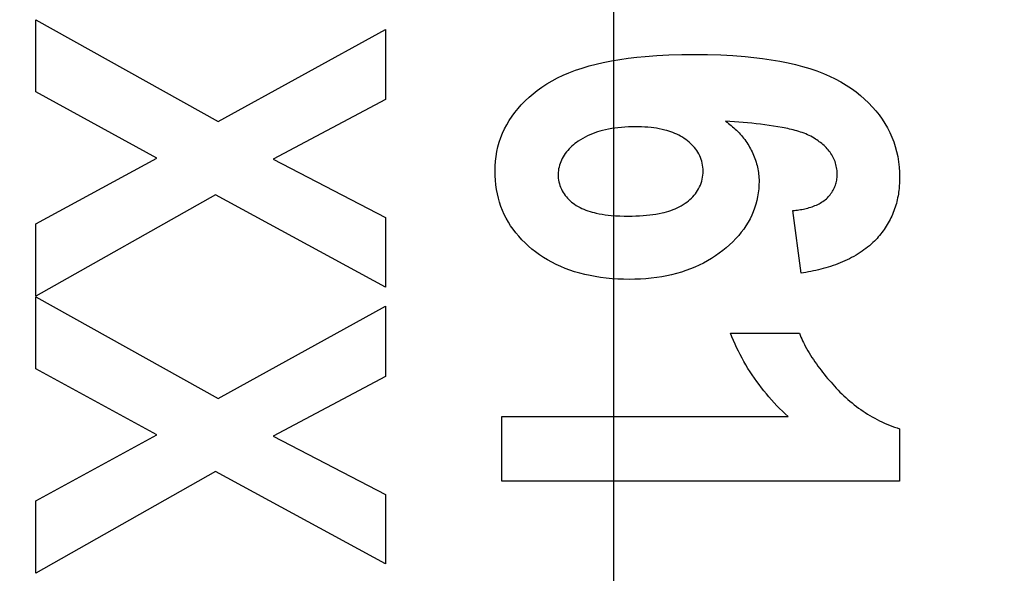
# Model space of a CAD drawing. Header units: millimetres. Extents: x 0 to 770, y -15 to 420.
# Tile 59 of 116: x 398.571 to 399.275, y 264.083 to 264.479. Entities that reach past the tile are written whole.
import ezdxf

# ---------------------------------------------------------------- set-up
doc = ezdxf.new("R2010")
doc.units = ezdxf.units.MM
doc.header["$LTSCALE"] = 32.67
doc.linetypes.add('PHANTOM', pattern=[0.8, 0.45, -0.05, 0.1, -0.05, 0.1, -0.05])
doc.layers.get('0').update_dxf_attribs({"linetype": 'CONTINUOUS'})
doc.layers.add('CRV2', color=7, linetype='CONTINUOUS')
doc.layers.add('DRIV_DIM', color=7, linetype='CONTINUOUS')
doc.styles.get("Standard").update_dxf_attribs({"font": 'txt', "width": 0.8})
doc.dimstyles.new('DIMSTYLE_10', dxfattribs={"dimtxt": 3.8, "dimasz": 1.8, "dimexe": 2, "dimexo": 1.5, "dimgap": 0.95, "dimtad": 1, "dimdec": 3, "dimlfac": 12, "dimdsep": 46, "dimtxsty": 'STANDARD', "dimblk": 'OPEN', "dimblk1": 'OPEN', "dimblk2": 'OPEN', "dimcen": 0.09, "dimadec": 0, "dimazin": 0, "dimtp": 0.001, "dimtm": 0.001, "dimtfac": 1, "dimtdec": 3, "dimtofl": 0, "dimtmove": 0, "dimatfit": 3, "dimldrblk": 'OPEN', "dimfxl": 1, "dimtolj": 1, "dimarcsym": 0})

# ---------------------------------------------------------------- blocks, each defined once
blk = doc.blocks.new('_OPEN')
at = {"color": 0, "linetype": 'BYBLOCK'}
for p, q in [((0, 0), (-1, 0.34202)), ((-1, -0.34202), (0, 0)), ((-1, 0), (0, 0))]:
    blk.add_line(p, q, dxfattribs=at)
blk = doc.blocks.new('*D49')
at = {"layer": 'DRIV_DIM', "color": 2, "linetype": 'CONTINUOUS'}
for p, q in [((382.74669, 291.5991), (468.16764, 291.5991)), ((466.16764, 291.5991), (466.16764, 274.93243)), ((466.16764, 258.26576), (466.16764, 274.93243)), ((437.04979, 258.26576), (468.16764, 258.26576))]:
    blk.add_line(p, q, dxfattribs=at)
at = {"layer": 'DRIV_DIM', "color": 2, "linetype": 'CONTINUOUS', "xscale": 1.8, "yscale": 1.8, "zscale": 1.8}
for p, rotation in [((466.16764, 291.5991), 90), ((466.16764, 258.26576), 270)]:
    blk.add_blockref('_OPEN', p, dxfattribs=dict(at, rotation=rotation))

msp = doc.modelspace()

# ---------------------------------------------------------------- linework, layer by layer
at = {"color": 6, "linetype": 'CONTINUOUS'}
msp.add_line((398.995481, 266.247954), (398.995481, 262.116908), dxfattribs=at)
at = {"color": 7, "linetype": 'CONTINUOUS', "true_color": 0x2a4972}
for p, q in [((398.58242, 264.479191), (398.712824, 264.406564)), ((398.58242, 264.427711), (398.58242, 264.479191)), ((398.712824, 264.406564), (398.832297, 264.472396)), ((398.832297, 264.472396), (398.832297, 264.42222)), ((398.668845, 264.380471), (398.58242, 264.427711)), ((398.832297, 264.42222), (398.752009, 264.379601)), ((398.58242, 264.333339), (398.668845, 264.380471)), ((398.752009, 264.379601), (398.832297, 264.337851)), ((398.710906, 264.354214), (398.58242, 264.281641)), ((398.832297, 264.288164), (398.710906, 264.354214)), ((398.832297, 264.337851), (398.832297, 264.288164)), ((399.129451, 264.298134), (399.123656, 264.342863)), ((398.58242, 264.281641), (398.58242, 264.333339)), ((398.58242, 264.281206), (398.712824, 264.208579)), ((398.58242, 264.229725), (398.58242, 264.281206)), ((398.712824, 264.208579), (398.832297, 264.274411)), ((398.832297, 264.274411), (398.832297, 264.224235)), ((399.079029, 264.255131), (399.128292, 264.255131)), ((398.668845, 264.182485), (398.58242, 264.229725)), ((398.832297, 264.224235), (398.752009, 264.181615)), ((398.915589, 264.195492), (399.120178, 264.195492)), ((398.915589, 264.149346), (398.915589, 264.195492)), ((398.58242, 264.135354), (398.668845, 264.182485)), ((399.199942, 264.186805), (399.199942, 264.149346)), ((398.752009, 264.181615), (398.832297, 264.139866)), ((398.710906, 264.156228), (398.58242, 264.083656)), ((398.832297, 264.090179), (398.710906, 264.156228)), ((399.199942, 264.149346), (398.915589, 264.149346)), ((398.58242, 264.083656), (398.58242, 264.135354)), ((398.832297, 264.139866), (398.832297, 264.090179))]:
    msp.add_line(p, q, dxfattribs=at)
for points in [[(398.910823, 264.374601), (398.911068, 264.378114), (398.911479, 264.38161), (398.912062, 264.38508), (398.912825, 264.388514), (398.913741, 264.391797), (398.914829, 264.395029), (398.916085, 264.398199), (398.917505, 264.401299), (398.919085, 264.404319), (398.920883, 264.407353), (398.922836, 264.410289), (398.924932, 264.413128), (398.927157, 264.415867), (398.929501, 264.418507), (398.932186, 264.421277), (398.934991, 264.423924), (398.93791, 264.426444), (398.940935, 264.428833), (398.944061, 264.431089), (398.947729, 264.433489), (398.951507, 264.435715), (398.955381, 264.437772), (398.95934, 264.439662), (398.96337, 264.44139), (398.968182, 264.44322), (398.973064, 264.44485), (398.978005, 264.446298), (398.982993, 264.447582), (398.988016, 264.448722), (398.993966, 264.449901), (398.999944, 264.450917), (399.005945, 264.451781), (399.011964, 264.452507), (399.017996, 264.453105), (399.026485, 264.453754), (399.034987, 264.454198), (399.044146, 264.454474), (399.05331, 264.454562), (399.062711, 264.45447), (399.072107, 264.454181), (399.080829, 264.453715), (399.089539, 264.453036), (399.095733, 264.45241), (399.101912, 264.451651), (399.108072, 264.450747), (399.114208, 264.449686), (399.120314, 264.448455), (399.125478, 264.447264), (399.130604, 264.445922), (399.135682, 264.444412), (399.140698, 264.442715), (399.145642, 264.440812), (399.149795, 264.439013), (399.153873, 264.437047), (399.157864, 264.434909), (399.161754, 264.432596), (399.16553, 264.430103), (399.168769, 264.427743), (399.171901, 264.425243), (399.17492, 264.422605), (399.177817, 264.419833), (399.180585, 264.416931), (399.183015, 264.414143), (399.185318, 264.411248), (399.187481, 264.40825), (399.189492, 264.40515), (399.191339, 264.40195), (399.192973, 264.398734), (399.194437, 264.395436), (399.19573, 264.392066), (399.196848, 264.388633), (399.197791, 264.38515), (399.198585, 264.381476), (399.199192, 264.377767), (399.199616, 264.374032), (399.199864, 264.37028), (399.199942, 264.366521), (399.199872, 264.363219), (399.199666, 264.359925)], [(399.047225, 264.39363), (399.045989, 264.394507), (399.044715, 264.395329), (399.043405, 264.396097), (399.042062, 264.396813), (399.040691, 264.397479), (399.039294, 264.398097), (399.037876, 264.398667), (399.036438, 264.399191), (399.034985, 264.399672), (399.03352, 264.40011), (399.032047, 264.400507), (399.030106, 264.400969), (399.028156, 264.401368), (399.026199, 264.401708), (399.024235, 264.401995), (399.022264, 264.402233), (399.02002, 264.402449), (399.01777, 264.402611), (399.015516, 264.402722), (399.013259, 264.402787), (399.011001, 264.40281), (399.008505, 264.402787), (399.00601, 264.402714), (399.003517, 264.402587), (399.001029, 264.402404), (398.998545, 264.402163), (398.996333, 264.401895), (398.994129, 264.401572), (398.991934, 264.40119), (398.989751, 264.400742), (398.987583, 264.400222), (398.985738, 264.399716), (398.983908, 264.399152), (398.982096, 264.398529), (398.980305, 264.397848), (398.978537, 264.397106), (398.976795, 264.396302), (398.975082, 264.395437), (398.9734, 264.394509), (398.971752, 264.393516), (398.970141, 264.392459), (398.968982, 264.39164), (398.967848, 264.390784), (398.966742, 264.389892), (398.965669, 264.388963), (398.964632, 264.387997), (398.963634, 264.386992), (398.962681, 264.385949), (398.961774, 264.384867), (398.960918, 264.383745), (398.960117, 264.382584), (398.959374, 264.381382), (398.958738, 264.380227), (398.958157, 264.37904), (398.957635, 264.377824), (398.957173, 264.376583), (398.956774, 264.37532), (398.95644, 264.374039), (398.956173, 264.372743), (398.955975, 264.371436), (398.955849, 264.370121), (398.955797, 264.368801), (398.955822, 264.367442), (398.955926, 264.366087), (398.956108, 264.364738), (398.956365, 264.363402), (398.956696, 264.362082), (398.9571, 264.360782), (398.957575, 264.359507), (398.958119, 264.358261), (398.958731, 264.357049), (398.959387, 264.355909), (398.960102, 264.354805), (398.960872, 264.353739), (398.961695, 264.352712), (398.962566, 264.351724), (398.963482, 264.350778), (398.964441, 264.349873), (398.965437, 264.349012), (398.96647, 264.348194), (398.967533, 264.347422)], [(399.139884, 264.393999), (399.13876, 264.394705), (399.137614, 264.395371), (399.136448, 264.395999), (399.135262, 264.39659), (399.134059, 264.397146), (399.132839, 264.397669), (399.131604, 264.398161), (399.130354, 264.398624), (399.129092, 264.399059), (399.127817, 264.399468), (399.126533, 264.399852), (399.125239, 264.400214), (399.123937, 264.400556), (399.122628, 264.400878), (399.121314, 264.401183), (399.119996, 264.401473), (399.118675, 264.401749), (399.117352, 264.402013), (399.116028, 264.402267), (399.11291, 264.402831), (399.109796, 264.403351), (399.106684, 264.403828), (399.103574, 264.404265), (399.100466, 264.404663), (399.097357, 264.405026), (399.094249, 264.405356), (399.09114, 264.405654), (399.088028, 264.405923), (399.084915, 264.406165), (399.081798, 264.406382), (399.078677, 264.406577), (399.075551, 264.406753)], [(399.075551, 264.406753), (399.076571, 264.406006), (399.07758, 264.405245), (399.078577, 264.40447), (399.079562, 264.403678), (399.080533, 264.402869), (399.081489, 264.402042), (399.08243, 264.401196), (399.083353, 264.400329), (399.084258, 264.39944), (399.085145, 264.398528), (399.086011, 264.397592), (399.086847, 264.396641), (399.087662, 264.395666), (399.088455, 264.394668), (399.089226, 264.393649), (399.089973, 264.392608), (399.090696, 264.391548), (399.091395, 264.390469), (399.09207, 264.389371), (399.092718, 264.388257), (399.093341, 264.387126), (399.093937, 264.385981), (399.094506, 264.384821), (399.095047, 264.383648), (399.09556, 264.382463), (399.096044, 264.381267), (399.096498, 264.38006), (399.096922, 264.378844), (399.097316, 264.37762), (399.097678, 264.376388), (399.098009, 264.37515), (399.098307, 264.373906), (399.098572, 264.372657), (399.098804, 264.371405), (399.099001, 264.370151), (399.099164, 264.368895), (399.099292, 264.367638), (399.099384, 264.366381), (399.09944, 264.365125), (399.099459, 264.363872)], [(398.967533, 264.347422), (398.968817, 264.346575), (398.970137, 264.34579), (398.971489, 264.345063), (398.972871, 264.344392), (398.97428, 264.343774), (398.975711, 264.343207), (398.977162, 264.342689), (398.97863, 264.342216), (398.980111, 264.341786), (398.981602, 264.341397), (398.9831, 264.341046), (398.985209, 264.340612), (398.987324, 264.340241), (398.989446, 264.339928), (398.991574, 264.339667), (398.993706, 264.339451), (398.996826, 264.339208), (398.999954, 264.339043), (399.003086, 264.338949), (399.00622, 264.33892), (399.0088, 264.338942), (399.011379, 264.339006), (399.013956, 264.339118), (399.016529, 264.33928), (399.019097, 264.339497), (399.021317, 264.339731), (399.023531, 264.340015), (399.025738, 264.340355), (399.027937, 264.340755), (399.030127, 264.341223), (399.031715, 264.341609), (399.033295, 264.342036), (399.034863, 264.342507), (399.036417, 264.343022), (399.037954, 264.343586), (399.03947, 264.3442), (399.040963, 264.344866), (399.04243, 264.345587), (399.043868, 264.346365), (399.045274, 264.347202), (399.046645, 264.3481), (399.047805, 264.348931), (399.048932, 264.34981), (399.050022, 264.350735), (399.051072, 264.351706), (399.052076, 264.352722), (399.053031, 264.353781), (399.053932, 264.354884), (399.054776, 264.356029), (399.055557, 264.357215), (399.056273, 264.358443), (399.056935, 264.359741), (399.057521, 264.361077), (399.058033, 264.362446), (399.058468, 264.363842), (399.058826, 264.365262), (399.059106, 264.3667), (399.059307, 264.368152), (399.059428, 264.369614), (399.059468, 264.37108), (399.059429, 264.372505), (399.059314, 264.373925), (399.059123, 264.375337), (399.058857, 264.376735), (399.058516, 264.378115), (399.058101, 264.379474), (399.057612, 264.380805), (399.05705, 264.382106), (399.056416, 264.383372), (399.055726, 264.384573), (399.054972, 264.385735), (399.054159, 264.386859), (399.053292, 264.387944), (399.052376, 264.388991), (399.051415, 264.389998), (399.050414, 264.390965), (399.049379, 264.391893), (399.048314, 264.392781), (399.047225, 264.39363)], [(399.123656, 264.342863), (399.124711, 264.342977), (399.125772, 264.343104), (399.126839, 264.343245), (399.127908, 264.343402), (399.128979, 264.343574), (399.130049, 264.343764), (399.131119, 264.343972), (399.132185, 264.344199), (399.133246, 264.344447), (399.134302, 264.344717), (399.135349, 264.345009), (399.136388, 264.345325), (399.137415, 264.345666), (399.13843, 264.346033), (399.139432, 264.346426), (399.140418, 264.346848), (399.141387, 264.3473), (399.142337, 264.347781), (399.143267, 264.348294), (399.144176, 264.348839), (399.145061, 264.349417), (399.145922, 264.350031), (399.146756, 264.35068), (399.147563, 264.351365), (399.148287, 264.352037), (399.148984, 264.352739), (399.149652, 264.353472), (399.15029, 264.354232), (399.150895, 264.355019), (399.151466, 264.355832), (399.152002, 264.356667), (399.152501, 264.357525), (399.15296, 264.358403), (399.153379, 264.3593), (399.153735, 264.36016), (399.154053, 264.361033), (399.154335, 264.361919), (399.15458, 264.362816), (399.15479, 264.363724), (399.154964, 264.364639), (399.155103, 264.365562), (399.155207, 264.36649), (399.155277, 264.367422), (399.155313, 264.368357), (399.155315, 264.369294), (399.155276, 264.370386), (399.155192, 264.371476), (399.155064, 264.372562), (399.154892, 264.373643), (399.154677, 264.374715), (399.15442, 264.375778), (399.15412, 264.376829), (399.153778, 264.377866), (399.153395, 264.378888), (399.152971, 264.379892), (399.152506, 264.380877), (399.152001, 264.381839), (399.151457, 264.382779), (399.150876, 264.383689), (399.150259, 264.384575), (399.149607, 264.385437), (399.148922, 264.386274), (399.148208, 264.387087), (399.147465, 264.387877), (399.146697, 264.388644), (399.145905, 264.389388), (399.145092, 264.390111), (399.14426, 264.390811), (399.14341, 264.39149), (399.142545, 264.392148), (399.141668, 264.392785), (399.14078, 264.393402), (399.139884, 264.393999)], [(399.099459, 264.363872), (399.099392, 264.361106), (399.099194, 264.358334), (399.098865, 264.355567), (399.098406, 264.352813), (399.097819, 264.350079), (399.097105, 264.347376), (399.096263, 264.34471), (399.095297, 264.34209), (399.094206, 264.339526), (399.092993, 264.337026), (399.091603, 264.3345), (399.09009, 264.332052), (399.088464, 264.32968), (399.086734, 264.327384), (399.08491, 264.325162), (399.082823, 264.322822), (399.080641, 264.320571), (399.078371, 264.318406), (399.07602, 264.316329), (399.073595, 264.314338), (399.070957, 264.312327), (399.068246, 264.310417), (399.065467, 264.30861), (399.062622, 264.306908), (399.059715, 264.305317), (399.056662, 264.303795), (399.053553, 264.302391), (399.050393, 264.301103), (399.047189, 264.299929), (399.043946, 264.298866), (399.040472, 264.297859), (399.036966, 264.296972), (399.033433, 264.296201), (399.029877, 264.295542), (399.026303, 264.294991), (399.022421, 264.294513), (399.018526, 264.294151), (399.014623, 264.293898), (399.010712, 264.29375), (399.006799, 264.293698), (399.002654, 264.293745), (398.998512, 264.293899), (398.994377, 264.294166), (398.990251, 264.294551), (398.986139, 264.29506), (398.982388, 264.295638), (398.978655, 264.29633), (398.974947, 264.29714), (398.971268, 264.298073), (398.967624, 264.299135), (398.964255, 264.300249), (398.960927, 264.301481), (398.957646, 264.302835), (398.954421, 264.304312), (398.951256, 264.305914), (398.948267, 264.30758), (398.945345, 264.309363), (398.942496, 264.311259), (398.939724, 264.313268), (398.937033, 264.315385), (398.93454, 264.317512), (398.932134, 264.319736), (398.929822, 264.322057), (398.927614, 264.324476), (398.925515, 264.326992), (398.923634, 264.329466), (398.921866, 264.332023), (398.920216, 264.334659), (398.918692, 264.337368), (398.917298, 264.340146), (398.916042, 264.342987), (398.914923, 264.345885), (398.913939, 264.348832), (398.913089, 264.351821), (398.912375, 264.354844), (398.911766, 264.358055), (398.911301, 264.36129), (398.910977, 264.364543), (398.91079, 264.367809), (398.910735, 264.37108), (398.910823, 264.374601)], [(399.199666, 264.359925), (399.199544, 264.358611), (399.199398, 264.3573), (399.199228, 264.355992), (399.199034, 264.354687), (399.198814, 264.353387), (399.198557, 264.35203), (399.198271, 264.350678), (399.197956, 264.349332), (399.197612, 264.347994), (399.197238, 264.346663), (399.196833, 264.34534), (399.196397, 264.344027), (399.195931, 264.342724), (399.195432, 264.341431), (399.19491, 264.340169), (399.194358, 264.338919), (399.193775, 264.337681), (399.193164, 264.336457), (399.192524, 264.335245), (399.191855, 264.334049), (399.19116, 264.332867), (399.190438, 264.331701), (399.189691, 264.330551), (399.188918, 264.329419), (399.18812, 264.328304), (399.187298, 264.327207), (399.186453, 264.32613), (399.185586, 264.325072), (399.184696, 264.324035), (399.183786, 264.323019), (399.182854, 264.322025), (399.181903, 264.321053)], [(399.181903, 264.321053), (399.180735, 264.319929), (399.179538, 264.318834), (399.178314, 264.317769), (399.177063, 264.316734), (399.175788, 264.315729), (399.174488, 264.314755), (399.173166, 264.313811), (399.171822, 264.312898), (399.170311, 264.311922), (399.168775, 264.310984), (399.167218, 264.310083), (399.165638, 264.309217), (399.164038, 264.308387), (399.162419, 264.307592), (399.160782, 264.30683), (399.159128, 264.306101), (399.157458, 264.305405), (399.155772, 264.304741), (399.154073, 264.304108), (399.152362, 264.303506), (399.150638, 264.302933), (399.148904, 264.302389), (399.147161, 264.301874), (399.145409, 264.301387), (399.143651, 264.300926), (399.141886, 264.300492), (399.140116, 264.300084), (399.138342, 264.2997), (399.136565, 264.299341), (399.134786, 264.299006), (399.133007, 264.298693), (399.131229, 264.298403), (399.129451, 264.298134)], [(399.120178, 264.195492), (399.118132, 264.197388), (399.116116, 264.199324), (399.11413, 264.201298), (399.112177, 264.20331), (399.110255, 264.205359), (399.108367, 264.207444), (399.106514, 264.209563), (399.104696, 264.211717), (399.102914, 264.213903), (399.101169, 264.216121), (399.099462, 264.21837), (399.097794, 264.220648), (399.096165, 264.222956), (399.094578, 264.225291), (399.093032, 264.227654), (399.091528, 264.230042), (399.090068, 264.232455), (399.088652, 264.234892), (399.087281, 264.237352), (399.085957, 264.239834), (399.084679, 264.242337), (399.08345, 264.24486), (399.082269, 264.247401), (399.081138, 264.249961), (399.080057, 264.252538), (399.079029, 264.255131)], [(399.128292, 264.255131), (399.128827, 264.253779), (399.129388, 264.252438), (399.129975, 264.251107), (399.130585, 264.249787), (399.131217, 264.248477), (399.131871, 264.247178), (399.132545, 264.245888), (399.133436, 264.244249), (399.134357, 264.242627), (399.135305, 264.24102), (399.136281, 264.239429), (399.137283, 264.237854), (399.138309, 264.236294), (399.13936, 264.234748), (399.140432, 264.233218), (399.141527, 264.231701), (399.142641, 264.230199), (399.143775, 264.22871), (399.144927, 264.227235), (399.146097, 264.225773), (399.147282, 264.224324), (399.148481, 264.222888), (399.149695, 264.221464), (399.150921, 264.220052), (399.152158, 264.218651), (399.153406, 264.217263), (399.154663, 264.215885)], [(399.154663, 264.215885), (399.155978, 264.21448), (399.157322, 264.213095), (399.158694, 264.211731), (399.160093, 264.210389), (399.161518, 264.20907), (399.16297, 264.207774), (399.164446, 264.206502), (399.165946, 264.205256), (399.167471, 264.204035), (399.169018, 264.202841), (399.170587, 264.201674), (399.172177, 264.200536), (399.173788, 264.199426), (399.175419, 264.198347), (399.17707, 264.197298), (399.178738, 264.19628), (399.180425, 264.195295), (399.182128, 264.194342), (399.183848, 264.193423), (399.185584, 264.192539), (399.187334, 264.19169), (399.189099, 264.190878), (399.190877, 264.190102), (399.192667, 264.189364), (399.19447, 264.188665), (399.196283, 264.188004), (399.198108, 264.187384), (399.199942, 264.186805)]]:
    msp.add_lwpolyline(points, dxfattribs=at)
at = {"layer": 'CRV2', "color": 4, "linetype": 'PHANTOM'}
for centre, radius, start, end in [((366.727011, 291.599097), 88.536908, 10, 260), ((366.727011, 291.599097), 78.536908, 10, 260), ((403.657301, 298.110904), 41.036908, 286.037511, 135.6694468), ((403.657301, 298.110904), 51.036908, 246.6068207, 10), ((360.215204, 254.668807), 41.036908, 176.037511, 28.388129)]:
    msp.add_arc(centre, radius, start, end, dxfattribs=at)

# ---------------------------------------------------------------- dimensions: what is measured, and where the dimension line sits
at = {"layer": 'DRIV_DIM', "color": 2, "linetype": 'CONTINUOUS'}
dim = msp.add_linear_dim(base=(466.167637, 291.599097), p1=(435.549789, 258.265764), p2=(381.246686, 291.599097), angle=90, dimstyle='DIMSTYLE_10', dxfattribs=at)
dim.commit()
dim.dimension.update_dxf_attribs({"geometry": '*D49', "text_midpoint": (466.167637, 270.372431), "dimtype": 160})

doc.saveas('drawing.dxf')
